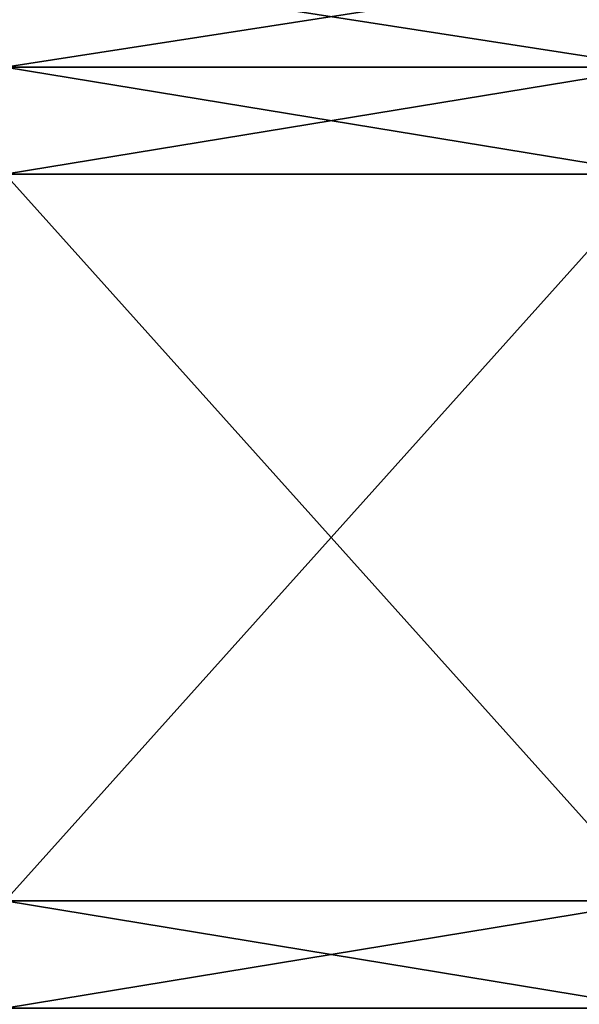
# Model space of a CAD drawing. Header units: metres. Extents: x -82 to 113, y -109 to 109.
# Tile 227 of 256: x -46 to -37, y 69 to 84. Entities that reach past the tile are written whole.
import ezdxf

# ---------------------------------------------------------------- set-up
doc = ezdxf.new("R2010")
doc.units = ezdxf.units.M
doc.layers.add('solid_20_382_013_XXX', color=7, linetype='CONTINUOUS')

msp = doc.modelspace()

# ---------------------------------------------------------------- linework, layer by layer
at = {"layer": 'solid_20_382_013_XXX'}
for points in [[(-46.02, 83.71106, -24.817122), (-36.02, 83.71106, -24.817122), (-36.02, 85.263802, -25.7136)], [(-46.02, 83.71106, -24.817122), (-36.02, 85.263802, -25.7136), (-46.02, 85.263802, -25.7136)], [(-46.02, 85.263802, -52.486401), (-36.02, 85.263802, -52.486401), (-36.02, 83.71106, -53.382877)], [(-46.02, 85.263802, -52.486401), (-36.02, 83.71106, -53.382877), (-46.02, 83.71106, -53.382877)], [(-46.02, 82.067764, -24.1), (-36.02, 82.067764, -24.1), (-36.02, 83.71106, -24.817122)], [(-46.02, 82.067764, -24.1), (-36.02, 83.71106, -24.817122), (-46.02, 83.71106, -24.817122)], [(-46.02, 83.71106, -53.382877), (-36.02, 83.71106, -53.382877), (-36.02, 82.067764, -54.099998)], [(-46.02, 83.71106, -53.382877), (-36.02, 82.067764, -54.099998), (-46.02, 82.067764, -54.099998)], [(-46.02, 82.067764, -24.1), (-36.02, 70.932236, -24.1), (-36.02, 82.067764, -24.1)], [(-46.02, 70.932236, -24.1), (-36.02, 70.932236, -24.1), (-46.02, 82.067764, -24.1)], [(-46.02, 70.932236, -54.099998), (-36.02, 82.067764, -54.099998), (-36.02, 70.932236, -54.099998)], [(-46.02, 82.067764, -54.099998), (-36.02, 82.067764, -54.099998), (-46.02, 70.932236, -54.099998)], [(-46.02, 69.28894, -24.817122), (-36.02, 69.28894, -24.817122), (-36.02, 70.932236, -24.1)], [(-46.02, 69.28894, -24.817122), (-36.02, 70.932236, -24.1), (-46.02, 70.932236, -24.1)], [(-46.02, 70.932236, -54.099998), (-36.02, 70.932236, -54.099998), (-36.02, 69.28894, -53.382877)], [(-46.02, 70.932236, -54.099998), (-36.02, 69.28894, -53.382877), (-46.02, 69.28894, -53.382877)]]:
    msp.add_3dface(points, dxfattribs=at)

doc.saveas('drawing.dxf')
